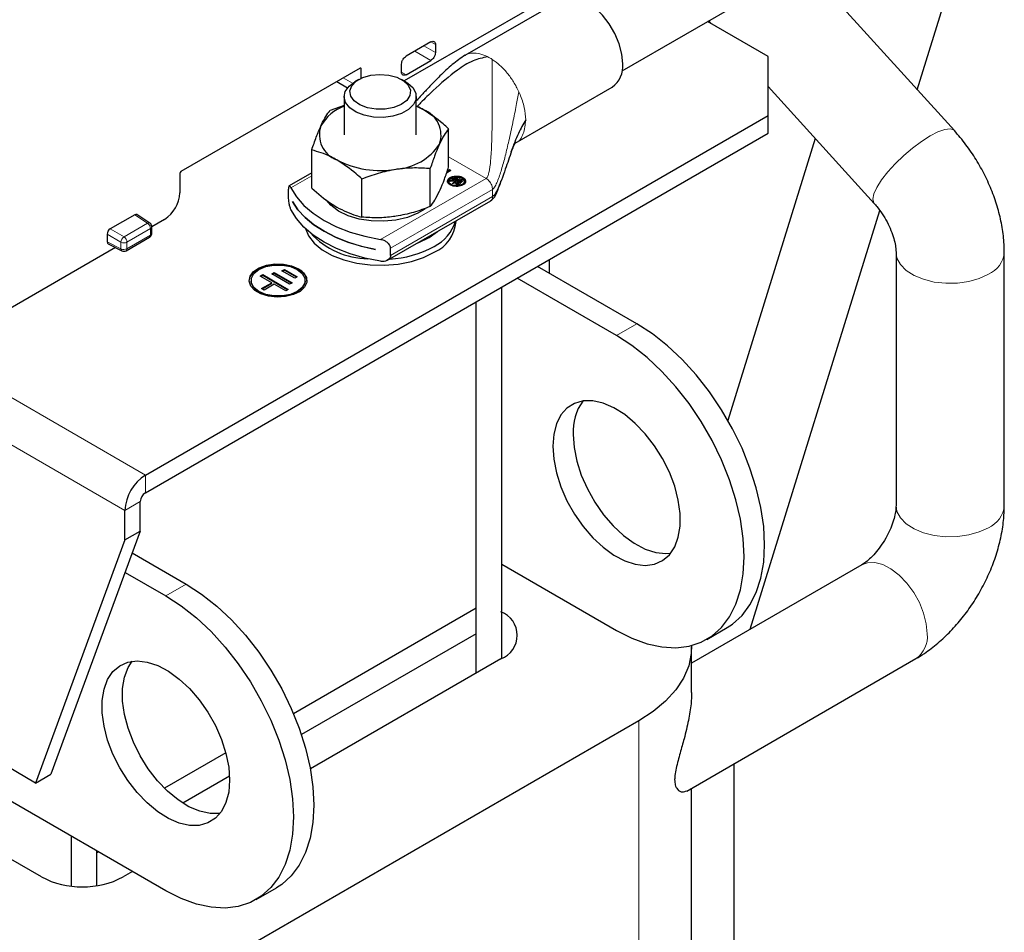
# Model space of a CAD drawing. Header units: millimetres. Extents: x 5 to 418, y 2 to 292.
# Tile 24 of 38: x 278 to 300, y 91 to 111. Entities that reach past the tile are written whole.
import ezdxf

# ---------------------------------------------------------------- set-up
doc = ezdxf.new("R2010")
doc.units = ezdxf.units.MM

msp = doc.modelspace()

# ---------------------------------------------------------------- linework, layer by layer
at = {"color": 7, "linetype": 'Continuous', "lineweight": 18}
for p, q in [((280.5176, 100.47), (242.6167, 122.3497)), ((286.9413, 110.6473), (287.297, 110.442)), ((287.1449, 110.7648), (287.3988, 110.6182)), ((287.3988, 110.7939), (287.297, 110.8526)), ((285.7502, 110.2573), (285.7275, 110.2704)), ((285.3541, 110.0548), (285.5598, 109.9361)), ((286.7489, 110.1256), (286.6472, 110.1843)), ((289.2476, 109.7491), (289.2735, 109.6903)), ((288.5239, 107.8266), (287.6913, 108.3072)), ((284.6576, 107.8849), (284.196, 107.6184)), ((286.1796, 106.4732), (288.5239, 107.8266)), ((287.7262, 107.8337), (287.7262, 107.8468)), ((288.0091, 107.8337), (288.0091, 107.8468)), ((288.6635, 107.5849), (286.4045, 106.2808)), ((287.7457, 107.6947), (287.7457, 107.6816)), ((287.9897, 107.6816), (287.9897, 107.6947)), ((288.6635, 107.5849), (288.6544, 107.6472)), ((288.6635, 107.4238), (288.6635, 107.5849)), ((288.6635, 107.4238), (286.4045, 106.1197)), ((281.0188, 106.8319), (280.7326, 107.021)), ((280.4963, 106.5303), (281.0188, 106.8319)), ((280.5618, 106.4142), (281.0843, 106.7158)), ((281.0843, 106.5697), (281.0843, 106.7158)), ((280.1216, 106.59), (280.4285, 106.4128)), ((280.1895, 106.7075), (280.4963, 106.5303)), ((281.0843, 106.5697), (280.5618, 106.2681)), ((280.4285, 106.2668), (280.1216, 106.4201)), ((280.4285, 106.2668), (280.4285, 106.4128)), ((280.5618, 106.4142), (280.5618, 106.2681)), ((280.9701, 101.2538), (272.2862, 106.2669)), ((291.4127, 104.3427), (291.8652, 104.604)), ((280.9701, 101.2538), (280.9701, 100.8619)), ((280.857, 100.6659), (280.5176, 100.47)), ((281.8752, 98.8369), (281.4227, 98.5756)), ((291.9048, 72.292), (291.9048, 95.8084))]:
    msp.add_line(p, q, dxfattribs=at)
at = {"color": 7, "linetype": 'Continuous', "lineweight": 25}
for p, q in [((281.4227, 92.0433), (242.3904, 114.5762)), ((291.5359, 110.21), (297.6145, 113.7191)), ((298.0786, 109.7913), (299.1348, 113.2012)), ((291.0676, 112.5039), (286.7066, 109.9864)), ((298.8991, 108.8869), (295.5803, 112.5448)), ((290.1965, 111.7923), (288.0469, 110.5514)), ((294.7729, 110.5282), (293.43, 111.3034)), ((293.4536, 111.3171), (293.5056, 111.2598)), ((287.297, 110.8526), (286.7489, 110.5362)), ((287.3988, 110.7939), (287.3988, 110.6182)), ((286.7489, 110.1256), (287.297, 110.442)), ((294.7729, 109.222), (294.7729, 110.5282)), ((285.7276, 110.2704), (281.7564, 107.9779)), ((285.7502, 110.0458), (285.7502, 110.2573)), ((286.6472, 110.1843), (286.6472, 110.36)), ((285.6992, 110.0192), (285.6087, 109.9669)), ((286.7402, 109.9669), (286.6497, 110.0192)), ((285.2135, 109.9736), (285.4504, 109.8369)), ((289.1668, 108.6114), (291.3165, 109.8524)), ((294.7729, 109.863), (297.1216, 107.2742)), ((285.3744, 109.6404), (285.3744, 108.7912)), ((286.9744, 108.7912), (286.9744, 109.6404)), ((285.3744, 109.4421), (285.064, 109.3331)), ((280.9701, 101.2538), (294.7729, 109.222)), ((294.7729, 108.83), (294.7729, 109.222)), ((287.6913, 108.0799), (287.6913, 108.9267)), ((280.9701, 100.8619), (294.7729, 108.83)), ((295.8178, 108.7113), (293.8823, 102.463)), ((284.6576, 107.6106), (284.6576, 108.4574)), ((287.2849, 107.2042), (287.2849, 108.051)), ((287.6622, 107.9956), (287.7067, 108.0213)), ((287.7067, 108.0213), (287.7414, 108.0013)), ((287.7067, 108.0083), (287.7067, 108.0213)), ((281.7338, 107.9387), (281.7338, 107.5076)), ((284.6576, 107.9516), (284.1556, 107.6618)), ((285.768, 106.9696), (285.768, 107.8164)), ((287.7414, 108.0013), (287.6448, 107.9455)), ((287.7067, 108.0083), (287.6565, 107.9793)), ((287.7301, 107.9948), (287.7067, 108.0083)), ((287.7628, 107.815), (287.9116, 107.8592)), ((287.791, 107.7986), (287.7628, 107.815)), ((287.7687, 107.7102), (287.8983, 107.8306)), ((287.9116, 107.8461), (287.7777, 107.8063)), ((287.8983, 107.8175), (287.7913, 107.7181)), ((287.8983, 107.8306), (287.8181, 107.8067)), ((287.8181, 107.8067), (287.8428, 107.7924)), ((287.8181, 107.7936), (287.8181, 107.8067)), ((287.9576, 107.847), (287.8814, 107.7738)), ((287.8814, 107.7738), (288.0093, 107.8172)), ((288.0093, 107.8041), (287.8814, 107.7607)), ((287.8983, 107.8175), (287.8983, 107.8306)), ((287.9116, 107.8592), (287.9576, 107.847)), ((287.9116, 107.8461), (287.9116, 107.8592)), ((287.9469, 107.8368), (287.9116, 107.8461)), ((288.0093, 107.8172), (288.0291, 107.793)), ((288.0093, 107.8041), (288.0093, 107.8172)), ((288.0232, 107.7872), (288.0093, 107.8041)), ((284.1418, 107.4259), (284.1418, 107.5871)), ((287.6954, 107.7651), (287.6954, 107.7521)), ((287.6992, 107.7573), (287.7343, 107.7978)), ((287.7944, 107.7631), (287.6992, 107.7573)), ((287.7343, 107.7847), (287.7112, 107.758)), ((287.7343, 107.7978), (287.7522, 107.7874)), ((287.7343, 107.7847), (287.7343, 107.7978)), ((287.7522, 107.7744), (287.7343, 107.7847)), ((287.7522, 107.7874), (287.791, 107.7986)), ((287.7522, 107.7744), (287.7522, 107.7874)), ((287.791, 107.7856), (287.7522, 107.7744)), ((287.9764, 107.783), (287.7687, 107.7102)), ((287.8428, 107.7924), (287.775, 107.7743)), ((287.775, 107.7743), (287.7944, 107.7631)), ((287.775, 107.7619), (287.775, 107.7743)), ((287.791, 107.7856), (287.791, 107.7986)), ((287.8273, 107.7883), (287.8181, 107.7936)), ((287.8499, 107.7022), (287.8672, 107.7193)), ((287.9035, 107.6713), (287.8499, 107.7022)), ((287.8672, 107.7062), (287.8583, 107.6974)), ((287.8672, 107.7193), (287.8913, 107.7054)), ((287.8672, 107.7062), (287.8672, 107.7193)), ((287.8913, 107.6924), (287.8672, 107.7062)), ((287.8814, 107.7607), (287.8814, 107.7738)), ((287.8905, 107.7371), (287.9092, 107.754)), ((287.913, 107.7241), (287.8905, 107.7371)), ((287.8913, 107.7054), (287.913, 107.7241)), ((287.913, 107.711), (287.8913, 107.6924)), ((287.8913, 107.6924), (287.8913, 107.7054)), ((287.9092, 107.741), (287.8993, 107.732)), ((288.0291, 107.793), (287.9035, 107.6713)), ((287.9092, 107.754), (287.9306, 107.7417)), ((287.9092, 107.741), (287.9092, 107.754)), ((287.9306, 107.7287), (287.9092, 107.741)), ((287.913, 107.711), (287.913, 107.7241)), ((287.9306, 107.7417), (287.9764, 107.783)), ((287.9764, 107.77), (287.9306, 107.7287)), ((287.9306, 107.7287), (287.9306, 107.7417)), ((287.9764, 107.77), (287.9764, 107.783)), ((288.0401, 107.7521), (288.0401, 107.7651)), ((284.2286, 107.3143), (284.2286, 107.3156)), ((284.2286, 107.3143), (284.2291, 107.3146)), ((286.3365, 106.0137), (288.6226, 107.3334)), ((280.7326, 107.021), (280.1895, 106.7075)), ((281.0693, 106.835), (280.7822, 107.0248)), ((294.3754, 97.8361), (297.249, 107.1132)), ((281.3944, 106.9197), (281.1124, 106.7569)), ((281.1124, 106.6089), (281.1124, 106.755)), ((287.8544, 106.8707), (287.8544, 106.89)), ((280.1216, 106.59), (280.1216, 106.4201)), ((280.542, 106.2242), (281.0644, 106.5258)), ((280.3083, 106.2927), (276.4164, 104.0459)), ((280.1432, 106.3752), (280.4511, 106.2214)), ((286.4045, 106.1197), (286.4045, 106.2808)), ((286.0727, 106.251), (286.0727, 106.2497)), ((297.6062, 106.1939), (297.6062, 100.5761)), ((300.0062, 100.5761), (300.0062, 106.1939)), ((291.8652, 104.604), (289.6588, 105.8777)), ((289.9255, 105.7238), (289.9255, 106.0317)), ((283.516, 105.6628), (283.5727, 105.6954)), ((283.7701, 105.5156), (283.516, 105.6628)), ((283.5273, 105.6563), (283.5727, 105.6824)), ((283.5727, 105.6954), (284.1374, 105.3683)), ((283.5727, 105.6824), (283.5727, 105.6954)), ((283.5727, 105.6824), (284.1261, 105.3618)), ((283.7707, 105.7116), (283.8274, 105.7442)), ((284.166, 105.4826), (283.7707, 105.7116)), ((283.782, 105.705), (283.8274, 105.7311)), ((283.8274, 105.7442), (284.2227, 105.5152)), ((283.8274, 105.7311), (283.8274, 105.7442)), ((283.8274, 105.7311), (284.2114, 105.5087)), ((283.9972, 105.7766), (284.0539, 105.8092)), ((284.2795, 105.6131), (283.9972, 105.7766)), ((284.0085, 105.7701), (284.0539, 105.7962)), ((284.0539, 105.8092), (284.3362, 105.6457)), ((284.0539, 105.7962), (284.0539, 105.8092)), ((284.0539, 105.7962), (284.3249, 105.6392)), ((284.3362, 105.6457), (284.2795, 105.6131)), ((283.3117, 105.5645), (283.3117, 105.5514)), ((283.5435, 105.3852), (283.7701, 105.5156)), ((283.5548, 105.3787), (283.7701, 105.5026)), ((283.8266, 105.4829), (283.5999, 105.3525)), ((283.7701, 105.5026), (283.7701, 105.5156)), ((284.0807, 105.3357), (283.8266, 105.4829)), ((284.2227, 105.5152), (284.166, 105.4826)), ((284.5117, 105.5514), (284.5117, 105.5645)), ((288.8671, 97.1899), (288.8671, 105.4207)), ((291.4127, 104.3427), (289.2063, 105.6165)), ((283.5999, 105.3525), (283.5435, 105.3852)), ((284.1374, 105.3683), (284.0807, 105.3357)), ((288.3014, 96.8632), (288.3014, 105.0941)), ((288.3014, 98.3002), (288.3014, 105.0941)), ((280.857, 100.0127), (280.857, 100.6659)), ((280.5176, 99.8168), (280.5176, 100.47)), ((280.857, 100.0127), (278.8771, 94.6233)), ((280.5176, 99.8168), (280.857, 100.0127)), ((280.5176, 99.8168), (278.5377, 94.4274)), ((280.6788, 99.5276), (281.8752, 98.8369)), ((280.5204, 99.0965), (281.4227, 98.5756)), ((288.8671, 99.28), (291.4127, 97.8104)), ((296.8486, 99.2639), (293.0764, 97.0862)), ((288.3014, 98.3002), (284.2543, 95.9638)), ((288.3014, 97.7384), (288.3014, 98.3002)), ((293.4125, 97.6124), (293.8651, 97.8736)), ((288.3014, 97.7384), (284.4283, 95.5025)), ((288.3014, 96.8632), (288.3014, 97.7384)), ((293.0764, 96.4358), (293.0764, 97.4412)), ((288.8501, 97.1799), (284.6262, 94.7415)), ((292.9676, 94.2522), (298.0485, 97.1853)), ((278.5377, 94.4274), (274.4085, 96.8112)), ((278.6678, 92.3468), (272.5584, 95.8737)), ((291.9048, 95.8084), (282.8539, 90.5833)), ((282.7527, 95.0969), (281.3942, 94.3127)), ((294.0184, 81.4649), (294.0184, 94.8588)), ((278.5377, 94.4274), (278.8771, 94.6233)), ((282.8348, 94.5826), (281.7985, 93.9843)), ((293.0764, 73.9248), (293.0764, 94.315)), ((279.3297, 92.1438), (279.3297, 93.2516)), ((279.8953, 92.1542), (279.8953, 92.925)), ((279.8953, 92.8856), (279.8953, 92.925)), ((279.9294, 92.9053), (279.8953, 92.8856)), ((279.8953, 92.1542), (279.8953, 92.8856)), ((280.6875, 92.4677), (280.478, 92.3468)), ((283.4225, 91.8453), (283.8751, 92.1065))]:
    msp.add_line(p, q, dxfattribs=at)
at = {"color": 7, "linetype": 'Continuous', "lineweight": 25, "flags": 128}
for points in [[(291.5485, 110.3652), (291.5286, 110.5801), (291.47, 110.8072), (291.3757, 111.0351), (291.2503, 111.2523), (291.1001, 111.4479), (290.9327, 111.6122), (290.7565, 111.7369), (290.5803, 111.8157), (290.4129, 111.8447), (290.2627, 111.8224), (290.1965, 111.7923)], [(285.7249, 109.4566), (285.5976, 109.5459), (285.5216, 109.6529), (285.5036, 109.7681), (285.5452, 109.8812), (285.6428, 109.9822), (285.7875, 110.0621), (285.9666, 110.1139), (286.1642, 110.1328), (286.3627, 110.1173), (286.5445, 110.0688), (286.6934, 109.9914), (286.7962, 109.8921), (286.8437, 109.7798), (286.8318, 109.6644), (286.7614, 109.5561), (286.6389, 109.4646), (286.4752, 109.398), (286.2847, 109.3623), (286.0844, 109.3605), (285.8921, 109.3929), (285.7249, 109.4566)], [(285.6393, 109.2971), (285.4987, 109.3932), (285.4082, 109.5076), (285.3746, 109.6319), (285.4003, 109.7568), (285.4834, 109.8731), (285.6087, 109.9669)], [(286.7402, 109.9669), (286.7856, 109.9384), (286.9022, 109.8322), (286.9649, 109.7117), (286.9689, 109.586), (286.914, 109.4643), (286.8042, 109.3556), (286.6478, 109.2681), (286.4562, 109.2082), (286.2437, 109.1803), (286.0261, 109.1866), (285.8195, 109.2265), (285.6393, 109.2971)], [(287.1361, 109.3464), (287.0024, 109.4141), (286.9744, 109.4261)], [(284.196, 107.6184), (284.3181, 107.4192), (284.4831, 107.2306), (284.6881, 107.0556), (284.9299, 106.897), (285.2047, 106.7574), (285.5079, 106.639), (285.8346, 106.5438), (286.1796, 106.4732)], [(284.2286, 107.3156), (284.3522, 107.1339), (284.5118, 106.9619), (284.7053, 106.8018), (284.9299, 106.6559), (285.1826, 106.5262), (285.4599, 106.4145), (285.758, 106.3224), (286.0727, 106.251)], [(286.0727, 106.2497), (285.758, 106.3211), (285.4599, 106.4132), (285.1826, 106.5249), (284.9299, 106.6546), (284.7053, 106.8005), (284.5118, 106.9606), (284.3522, 107.1326), (284.2286, 107.3143)], [(287.1636, 107.1464), (287.0088, 107.0551), (286.7807, 106.9646), (286.5242, 106.9046), (286.2513, 106.8778), (285.9748, 106.8855), (285.7077, 106.9274), (285.4624, 107.0014), (285.2504, 107.1041), (285.0816, 107.2307), (284.9856, 107.3416)], [(286.1796, 105.9899), (285.8346, 106.0604), (285.5079, 106.1556), (285.2047, 106.274), (284.9299, 106.4136), (284.6881, 106.5722), (284.4831, 106.7472), (284.3181, 106.9358), (284.196, 107.135)], [(284.5161, 106.7155), (284.5858, 106.5553), (284.7132, 106.3921), (284.8904, 106.2453), (285.1114, 106.1197), (285.3685, 106.0198), (285.6531, 105.9488), (285.9554, 105.9092), (286.2652, 105.9023), (286.5719, 105.9284), (286.8651, 105.9866), (287.1347, 106.0749), (287.3717, 106.1903)], [(286.9928, 106.3926), (287.0288, 106.4063), (287.2577, 106.5164)], [(287.2577, 106.5164), (287.4449, 106.6503), (287.4553, 106.6596)], [(283.2717, 105.5514), (283.2935, 105.647), (283.3698, 105.748), (283.4942, 105.8314), (283.6558, 105.89), (283.84, 105.9185), (284.0307, 105.9144), (284.2108, 105.878), (284.3643, 105.8127)], [(284.3643, 105.8257), (284.4775, 105.7371), (284.5405, 105.6332), (284.5477, 105.5231), (284.4983, 105.4167), (284.3968, 105.3235), (284.2522, 105.2516), (284.0773, 105.2076), (283.8878, 105.1953), (283.7003, 105.2157), (283.5317, 105.2672), (283.3968, 105.3451), (283.3076, 105.4424), (283.2722, 105.5506), (283.2935, 105.6601), (283.3698, 105.761), (283.4942, 105.8445), (283.6558, 105.9031), (283.84, 105.9316), (284.0307, 105.9275), (284.2108, 105.8911), (284.3643, 105.8257)], [(284.336, 105.8094), (284.4463, 105.7217), (284.5043, 105.6186), (284.5043, 105.5103), (284.4463, 105.4072), (284.336, 105.3195), (284.1841, 105.2558), (284.0056, 105.2224), (283.8178, 105.2224), (283.6393, 105.2558), (283.4874, 105.3195), (283.3771, 105.4072), (283.3191, 105.5103), (283.3191, 105.6186), (283.3771, 105.7217), (283.4874, 105.8094), (283.6393, 105.8731), (283.8178, 105.9066), (284.0056, 105.9066), (284.1841, 105.8731), (284.336, 105.8094)], [(284.5117, 105.5514), (284.5043, 105.4972), (284.4463, 105.3941), (284.336, 105.3065), (284.1841, 105.2428), (284.0056, 105.2093), (283.8178, 105.2093), (283.6393, 105.2428), (283.4874, 105.3065), (283.3771, 105.3941), (283.3191, 105.4972), (283.3117, 105.5514)], [(293.8651, 97.8736), (293.9823, 97.9498), (294.193, 98.1387), (294.3697, 98.3742), (294.5099, 98.6529), (294.6115, 98.9708), (294.673, 99.3232), (294.6937, 99.705), (294.673, 100.1106), (294.6115, 100.5341), (294.5099, 100.9693), (294.3697, 101.4099), (294.193, 101.8494), (293.9823, 102.2815), (293.7408, 102.6998), (293.472, 103.0983), (293.1797, 103.4711), (292.8682, 103.8127), (292.5421, 104.1183), (292.2062, 104.3834), (291.8652, 104.604)], [(291.4127, 97.8104), (291.7536, 97.6374), (292.0896, 97.5146), (292.4157, 97.4437), (292.7271, 97.4257), (293.0194, 97.461), (293.2883, 97.5491), (293.5298, 97.6885), (293.7404, 97.8774), (293.9171, 98.1129), (294.0573, 98.3917), (294.1589, 98.7096), (294.2205, 99.062), (294.2411, 99.4438), (294.2205, 99.8494), (294.1589, 100.2729), (294.0573, 100.7081), (293.9171, 101.1487), (293.7404, 101.5882), (293.5298, 102.0203), (293.2883, 102.4386), (293.0194, 102.837), (292.7271, 103.2098), (292.4157, 103.5515), (292.0896, 103.8571), (291.7536, 104.1221), (291.4127, 104.3427)], [(289.9985, 101.893), (290.0188, 101.6053), (290.0793, 101.3023), (290.1781, 100.9929), (290.3124, 100.6858), (290.4784, 100.3901), (290.6712, 100.114), (290.8854, 99.8657), (291.1147, 99.6522), (291.3527, 99.4796), (291.5923, 99.353), (291.8268, 99.276), (292.0494, 99.2508), (292.2536, 99.2781), (292.4337, 99.3572), (292.5844, 99.4857), (292.7014, 99.66), (292.7813, 99.875), (292.8218, 100.1246), (292.8218, 100.4016), (292.7813, 100.698), (292.7014, 101.0053), (292.5844, 101.3147), (292.4337, 101.6172), (292.2536, 101.9041), (292.0494, 102.1673), (291.8268, 102.399), (291.5923, 102.5927), (291.3527, 102.7428), (291.1147, 102.845), (290.8854, 102.8963), (290.6712, 102.8952), (290.4784, 102.8419), (290.3124, 102.7377), (290.1781, 102.5858), (290.0793, 102.3904), (290.0188, 102.1572), (289.9985, 101.893)], [(290.451, 102.1542), (290.4714, 101.8665), (290.5318, 101.5636), (290.6306, 101.2541), (290.7649, 100.9471), (290.9309, 100.6513), (291.1238, 100.3753), (291.3379, 100.1269), (291.5673, 99.9134), (291.8052, 99.7409), (292.0449, 99.6143), (292.2794, 99.5373), (292.5019, 99.5121), (292.613, 99.52)], [(281.8752, 98.8369), (282.2162, 98.6163), (282.5521, 98.3512), (282.8782, 98.0456), (283.1897, 97.704), (283.482, 97.3312), (283.7508, 96.9327), (283.9923, 96.5144), (284.203, 96.0823), (284.3797, 95.6428), (284.5199, 95.2022), (284.6215, 94.767), (284.683, 94.3435), (284.7037, 93.9379), (284.683, 93.5561), (284.6215, 93.2037), (284.5199, 92.8858), (284.3797, 92.6071), (284.203, 92.3716), (283.9923, 92.1827), (283.8751, 92.1065)], [(281.4227, 98.5756), (281.7636, 98.355), (282.0996, 98.09), (282.4257, 97.7844), (282.7371, 97.4427), (283.0294, 97.0699), (283.2983, 96.6715), (283.5398, 96.2532), (283.7504, 95.8211), (283.9271, 95.3816), (284.0673, 94.941), (284.1689, 94.5058), (284.2305, 94.0823), (284.2511, 93.6767), (284.2305, 93.2949), (284.1689, 92.9425), (284.0673, 92.6246), (283.9271, 92.3458), (283.7504, 92.1103), (283.5398, 91.9214), (283.2983, 91.782), (283.0294, 91.6939), (282.7371, 91.6586), (282.4257, 91.6766), (282.0996, 91.7475), (281.7636, 91.8703), (281.4227, 92.0433)], [(293.076, 97.4747), (293.0691, 97.3017), (293.0109, 97.0249), (292.8953, 96.7542), (292.724, 96.4935), (292.4995, 96.2466), (292.2251, 96.0171), (291.9048, 95.8084)], [(282.8369, 94.4931), (282.8166, 94.2288), (282.7561, 93.9957), (282.6573, 93.8003), (282.523, 93.6483), (282.357, 93.5442), (282.1642, 93.4908), (281.95, 93.4898), (281.7206, 93.541), (281.4827, 93.6432), (281.2431, 93.7933), (281.0086, 93.987), (280.786, 94.2188), (280.5817, 94.4819), (280.4017, 94.7689), (280.251, 95.0714), (280.134, 95.3807), (280.0541, 95.688), (280.0136, 95.9844), (280.0136, 96.2614), (280.0541, 96.511), (280.134, 96.7261), (280.251, 96.9004), (280.4017, 97.0289), (280.5817, 97.1079), (280.786, 97.1352), (281.0086, 97.11), (281.2431, 97.033), (281.4827, 96.9064), (281.7206, 96.7339), (281.95, 96.5204), (282.1642, 96.272), (282.357, 95.996), (282.523, 95.7002), (282.6573, 95.3932), (282.7561, 95.0837), (282.8166, 94.7808), (282.8369, 94.4931)], [(282.6229, 93.7529), (282.6167, 93.7521), (282.4025, 93.751), (282.1732, 93.8023), (281.9353, 93.9045), (281.6956, 94.0546), (281.4611, 94.2483), (281.2386, 94.4801), (281.0343, 94.7432), (280.8542, 95.0301), (280.7035, 95.3326), (280.5866, 95.642), (280.5067, 95.9493), (280.4661, 96.2457), (280.4661, 96.5227), (280.5067, 96.7723), (280.5866, 96.9873), (280.675, 97.1273)]]:
    msp.add_lwpolyline(points, dxfattribs=at)
at = {"color": 7, "linetype": 'Continuous', "lineweight": 18, "flags": 128}
for points in [[(298.3615, 108.7699), (298.5357, 108.8591), (298.6853, 108.9119), (298.8034, 108.9258), (298.8844, 108.9002), (298.8991, 108.8869)], [(297.1216, 107.2742), (297.111, 107.2883), (297.0921, 107.3704), (297.1162, 107.4857), (297.1821, 107.6288), (297.2867, 107.793), (297.4252, 107.9707), (297.591, 108.1535), (297.7764, 108.3329), (297.9728, 108.5005), (298.1709, 108.6485), (298.3615, 108.7699)], [(297.6062, 106.1933), (297.6277, 106.0634), (297.7039, 105.9202), (297.8316, 105.7898), (298.0049, 105.6783), (298.2156, 105.5909), (298.454, 105.5317), (298.7088, 105.5035), (298.9682, 105.5075), (299.22, 105.5437), (299.4525, 105.6102), (299.6547, 105.7041)], [(297.6062, 100.5761), (297.6277, 100.4456), (297.7039, 100.3024), (297.8316, 100.172), (298.0049, 100.0605), (298.2156, 99.9731), (298.454, 99.9139), (298.7088, 99.8857), (298.9682, 99.8897), (299.22, 99.9259), (299.4525, 99.9924), (299.6547, 100.0863)], [(296.8486, 99.2639), (296.9724, 99.3105), (297.1345, 99.3162), (297.3113, 99.2708), (297.4945, 99.1765), (297.6756, 99.0377), (297.846, 98.8609), (297.9979, 98.6543), (298.1241, 98.4276), (298.2187, 98.1915), (298.2772, 97.9568), (298.2971, 97.7348)]]:
    msp.add_lwpolyline(points, dxfattribs=at)
at = {"color": 7, "linetype": 'Continuous', "lineweight": 18}
for centre, radius, start, end in [((288.0801, 109.5816), 1.0553, 56.88363, 63.12174), ((281.0465, 106.7934), 0.0475, 61.30163, 125.75171), ((280.9362, 106.7088), 0.1483, 2.6952, 56.14995), ((281.0663, 106.7583), 0.0462, 292.87927, 355.80371), ((280.5854, 106.4006), 0.1574, 124.46975, 175.53033), ((280.4137, 106.4072), 0.1483, 2.6952, 56.14995), ((281.0371, 106.5646), 0.0475, 305.1375, 6.17468), ((281.0651, 106.6132), 0.0475, 293.82105, 354.85881), ((280.4938, 106.5459), 0.1483, 243.85402, 297.30082), ((280.4772, 106.2628), 0.0489, 175.25695, 237.67517), ((280.4938, 106.3999), 0.1483, 243.85371, 297.30077), ((280.516, 106.2624), 0.0462, 304.20004, 7.11526), ((299.4152, 106.2469), 0.5934, 293.80826, 354.89005), ((299.4152, 100.6292), 0.5934, 293.81015, 354.86971), ((297.707, 97.6708), 0.5936, 305.12687, 6.18531)]:
    msp.add_arc(centre, radius, start, end, dxfattribs=at)
at = {"color": 7, "linetype": 'Continuous', "lineweight": 25}
for centre, radius, start, end in [((285.7364, 110.2595), 0.014, 350.78596, 129.20329), ((291.0013, 110.3038), 0.5506, 304.91595, 6.39623), ((285.7092, 108.5064), 0.9787, 109.99904, 150.09235), ((286.9244, 108.7872), 0.5979, 340.539, 69.25792), ((285.4245, 108.7952), 0.5979, 160.539, 249.25792), ((286.4521, 109.2722), 1.2415, 273.4335, 326.56112), ((286.1721, 110.0902), 2.0877, 242.64283, 279.7711), ((281.7829, 107.9365), 0.0492, 122.60548, 177.39452), ((280.9969, 107.5411), 0.7377, 302.60548, 357.39452), ((281.0164, 106.755), 0.096, 0.00134, 56.5386), ((286.9779, 107.1281), 0.8981, 296.00314, 344.13853), ((287.0487, 106.931), 0.808, 293.56142, 355.72245), ((285.9455, 107.8371), 1.7932, 223.03908, 268.60216), ((286.2526, 108.3702), 2.3348, 273.12818, 298.63926), ((280.494, 106.3073), 0.096, 243.4614, 299.99866), ((284.2392, 105.525), 0.3137, 4.82564, 66.4945), ((291.606, 102.2214), 1.1569, 144.42709, 183.32746), ((281.5001, 100.4253), 0.9836, 122.60548, 177.39452), ((281.1026, 100.6548), 0.2459, 122.60548, 177.39452), ((288.6518, 97.7024), 0.5589, 290.78342, 69.21658), ((279.5729, 94.0936), 1.9674, 242.60967, 297.39033)]:
    msp.add_arc(centre, radius, start, end, dxfattribs=at)
for centre, major_axis, ratio, start_param, end_param in [((280.7325, 106.9426), (0.0481, 0.0832), 0.5766787, 6.2483183, 7.0678934), ((280.1895, 106.6291), (0.048, 0.0831), 0.5780852, 0.7859257, 2.355504), ((280.1895, 106.4594), (0.0481, 0.0832), 0.5766787, 2.3567224, 3.1764596)]:
    msp.add_ellipse(centre, major_axis=major_axis, ratio=ratio, start_param=start_param, end_param=end_param, dxfattribs=at)
for points, knots in [([(287.297, 110.8526), (287.3119, 110.859), (287.3418, 110.8718), (287.3753, 110.8597), (287.3952, 110.8325), (287.3976, 110.8067), (287.3988, 110.7939)], [0, 0, 0, 0, 0.27944306, 0.55924823, 0.77985721, 1, 1, 1, 1]), ([(286.6472, 110.36), (286.6491, 110.3783), (286.6529, 110.415), (286.6802, 110.4694), (286.7137, 110.5118), (286.7372, 110.5281), (286.7489, 110.5362)], [0, 0, 0, 0, 0.27944306, 0.55924824, 0.77985721, 1, 1, 1, 1]), ([(288.0589, 110.5582), (287.961, 110.4908), (287.7587, 110.3516), (287.5095, 110.1096), (287.2943, 109.8911), (287.133, 109.7181), (287.0331, 109.6093), (286.9859, 109.557), (286.9744, 109.5443)], [0, 0, 0, 0, 0.2340811, 0.4835954, 0.6988782, 0.857113, 0.9652603, 1, 1, 1, 1]), ([(288.5572, 110.5228), (288.4465, 110.4986), (288.1959, 110.4437), (287.7938, 110.17), (287.4202, 109.8497), (287.1368, 109.5693), (287.0196, 109.4477), (286.994, 109.421)], [0, 0, 0, 0, 0.1620507, 0.3668411, 0.7370295, 0.9424379, 1, 1, 1, 1]), ([(287.3988, 110.6182), (287.3969, 110.5999), (287.393, 110.5632), (287.3658, 110.5088), (287.3322, 110.4664), (287.3087, 110.4501), (287.297, 110.442)], [0, 0, 0, 0, 0.2794431, 0.5592482, 0.7798572, 1, 1, 1, 1]), ([(286.7489, 110.1256), (286.734, 110.1191), (286.7041, 110.1063), (286.6707, 110.1185), (286.6507, 110.1457), (286.6483, 110.1715), (286.6472, 110.1843)], [0, 0, 0, 0, 0.2794431, 0.5592482, 0.7798572, 1, 1, 1, 1]), ([(284.8608, 108.9944), (284.8656, 109.0047), (284.9021, 109.0824), (284.9709, 109.2089), (285.0328, 109.2914), (285.064, 109.3331)], [0, 0, 0, 0, 0.070088, 0.5307834, 1, 1, 1, 1]), ([(287.1361, 109.3464), (287.0895, 109.3744), (287.0351, 109.4072), (286.9821, 109.4254), (286.9744, 109.428)], [0, 0, 0, 0, 0.8558202, 1, 1, 1, 1]), ([(287.6913, 108.9267), (287.6498, 108.9641), (287.4689, 109.1268), (287.2809, 109.2508), (287.1361, 109.3464)], [0, 0, 0, 0, 0.2297082, 1, 1, 1, 1]), ([(289.3989, 109.1242), (289.3424, 109.0254), (289.2161, 108.8044), (289.0846, 108.431), (288.9657, 108.0843), (288.8668, 107.8024), (288.7987, 107.6288), (288.7431, 107.5197), (288.7062, 107.4588), (288.6764, 107.4344), (288.6635, 107.4238)], [0, 0, 0, 0, 0.1779417, 0.3977006, 0.6257529, 0.7637217, 0.8800698, 0.9293707, 0.969378, 1, 1, 1, 1]), ([(284.6576, 108.4574), (284.6906, 108.5562), (284.7572, 108.7557), (284.826, 108.9144), (284.8608, 108.9944)], [0, 0, 0, 0, 0.495458, 1, 1, 1, 1]), ([(287.6913, 108.9267), (287.6583, 108.8833), (287.5917, 108.7957), (287.5228, 108.6577), (287.4881, 108.588)], [0, 0, 0, 0, 0.49545796, 1, 1, 1, 1]), ([(300.0062, 106.1939), (300.0046, 106.2674), (300.0003, 106.4639), (299.9571, 106.7884), (299.869, 107.164), (299.742, 107.5361), (299.58, 107.8992), (299.3851, 108.2477), (299.1601, 108.5825), (298.987, 108.7844), (298.8991, 108.8869)], [0, 0, 0, 0, 0.07837149, 0.20957343, 0.34106944, 0.47239174, 0.60323867, 0.7338865, 0.86489318, 1, 1, 1, 1]), ([(285.2128, 108.2361), (285.1664, 108.2616), (284.9786, 108.365), (284.7955, 108.4177), (284.6576, 108.4574)], [0, 0, 0, 0, 0.2465794, 1, 1, 1, 1]), ([(287.4881, 108.588), (287.4833, 108.5775), (287.4468, 108.498), (287.378, 108.3282), (287.3161, 108.144), (287.2849, 108.051)], [0, 0, 0, 0, 0.07008803, 0.5307834, 1, 1, 1, 1]), ([(289.0795, 108.4144), (289.0994, 108.4661), (289.1314, 108.549), (289.1618, 108.6042), (289.166, 108.6095), (289.1682, 108.6123)], [0, 0, 0, 0, 0.4422974, 0.7088531, 1, 1, 1, 1]), ([(285.768, 107.8164), (285.7265, 107.8537), (285.5456, 108.0165), (285.3576, 108.1405), (285.2128, 108.2361)], [0, 0, 0, 0, 0.2297082, 1, 1, 1, 1]), ([(285.768, 107.8164), (285.8912, 107.8631), (286.1398, 107.9575), (286.3968, 108.0076), (286.5264, 108.0329)], [0, 0, 0, 0, 0.495458, 1, 1, 1, 1]), ([(286.5264, 108.0329), (286.5444, 108.0355), (286.6806, 108.0557), (286.9372, 108.0737), (287.1683, 108.0586), (287.2849, 108.051)], [0, 0, 0, 0, 0.070088, 0.5307834, 1, 1, 1, 1]), ([(287.4881, 107.5428), (287.4929, 107.5533), (287.5294, 107.6328), (287.5982, 107.8027), (287.6601, 107.9869), (287.6913, 108.0799)], [0, 0, 0, 0, 0.070088, 0.5307834, 1, 1, 1, 1]), ([(287.7262, 107.6835), (287.7119, 107.6933), (287.6832, 107.7129), (287.6663, 107.7505), (287.6683, 107.79), (287.6905, 107.8237), (287.7166, 107.8405), (287.7262, 107.8468)], [0, 0, 0, 0, 0.210494, 0.4216579, 0.6263815, 0.8617442, 1, 1, 1, 1]), ([(287.7262, 107.8337), (287.7116, 107.8239), (287.6824, 107.8043), (287.6737, 107.7789), (287.6693, 107.7662)], [0, 0, 0, 0, 0.4992057, 1, 1, 1, 1]), ([(287.7457, 107.6947), (287.7333, 107.7031), (287.7086, 107.7201), (287.6939, 107.7525), (287.6956, 107.7866), (287.7148, 107.8157), (287.7373, 107.8302), (287.7457, 107.8356)], [0, 0, 0, 0, 0.2103987, 0.4214609, 0.6262318, 0.8618269, 1, 1, 1, 1]), ([(287.7262, 107.8468), (287.7432, 107.8551), (287.7773, 107.8717), (287.8425, 107.8815), (287.9109, 107.8803), (287.9692, 107.8674), (287.9983, 107.8524), (288.0091, 107.8468)], [0, 0, 0, 0, 0.2109646, 0.4226457, 0.6267592, 0.8613387, 1, 1, 1, 1]), ([(288.0091, 107.8337), (287.9921, 107.842), (287.958, 107.8586), (287.8928, 107.8684), (287.8244, 107.8672), (287.7661, 107.8543), (287.737, 107.8393), (287.7262, 107.8337)], [0, 0, 0, 0, 0.2108631, 0.4224034, 0.6273414, 0.8615074, 1, 1, 1, 1]), ([(287.7457, 107.8356), (287.7603, 107.8427), (287.7897, 107.857), (287.8459, 107.8655), (287.9049, 107.8644), (287.9552, 107.8534), (287.9803, 107.8404), (287.9897, 107.8356)], [0, 0, 0, 0, 0.2109439, 0.4226053, 0.6266696, 0.861355, 1, 1, 1, 1]), ([(287.9897, 107.8356), (288.0021, 107.8271), (288.027, 107.8101), (288.0417, 107.7775), (288.0398, 107.7435), (288.0205, 107.7146), (287.998, 107.7001), (287.9897, 107.6947)], [0, 0, 0, 0, 0.21134341, 0.42341287, 0.62771391, 0.86102973, 1, 1, 1, 1]), ([(288.0091, 107.8468), (288.0235, 107.8369), (288.0523, 107.8172), (288.0694, 107.7795), (288.0672, 107.7401), (288.0448, 107.7065), (288.0188, 107.6897), (288.0091, 107.6835)], [0, 0, 0, 0, 0.2113094, 0.4233425, 0.6276605, 0.8610576, 1, 1, 1, 1]), ([(288.0646, 107.7642), (288.0646, 107.7679), (288.0643, 107.7856), (288.0443, 107.8107), (288.0187, 107.8274), (288.0091, 107.8337)], [0, 0, 0, 0, 0.1389777, 0.6787005, 1, 1, 1, 1]), ([(288.0093, 107.8069), (288.0147, 107.8034), (288.0232, 107.798), (288.0259, 107.7909), (288.0269, 107.7884)], [0, 0, 0, 0, 0.6382166, 1, 1, 1, 1]), ([(284.196, 107.6184), (284.1871, 107.6341), (284.1705, 107.6634), (284.1542, 107.6657), (284.1449, 107.6438), (284.1419, 107.6129), (284.1418, 107.5912), (284.1418, 107.5871)], [0, 0, 0, 0, 0.3004322, 0.5605605, 0.7567362, 0.9539009, 1, 1, 1, 1]), ([(284.6576, 107.6106), (284.7955, 107.491), (284.9786, 107.3324), (285.1664, 107.2189), (285.2128, 107.1909)], [0, 0, 0, 0, 0.7534206, 1, 1, 1, 1]), ([(287.7457, 107.6816), (287.7335, 107.6901), (287.7092, 107.707), (287.695, 107.7329), (287.6968, 107.7479), (287.6973, 107.752)], [0, 0, 0, 0, 0.4208825, 0.8430924, 1, 1, 1, 1]), ([(288.0091, 107.6835), (287.9921, 107.6752), (287.958, 107.6586), (287.8928, 107.6488), (287.8244, 107.65), (287.7661, 107.6629), (287.737, 107.6779), (287.7262, 107.6835)], [0, 0, 0, 0, 0.2108631, 0.4224034, 0.6273414, 0.8615074, 1, 1, 1, 1]), ([(287.9897, 107.6947), (287.975, 107.6875), (287.9456, 107.6732), (287.8893, 107.6648), (287.8303, 107.6658), (287.78, 107.6769), (287.755, 107.6899), (287.7457, 107.6947)], [0, 0, 0, 0, 0.21082613, 0.42232415, 0.62734426, 0.86155119, 1, 1, 1, 1]), ([(287.9897, 107.6816), (287.975, 107.6745), (287.9456, 107.6602), (287.8893, 107.6517), (287.8303, 107.6527), (287.78, 107.6638), (287.755, 107.6768), (287.7457, 107.6816)], [0, 0, 0, 0, 0.2108261, 0.4223241, 0.6273443, 0.8615512, 1, 1, 1, 1]), ([(288.0382, 107.7521), (288.0384, 107.7454), (288.0388, 107.7266), (288.0202, 107.7015), (287.998, 107.687), (287.9897, 107.6816)], [0, 0, 0, 0, 0.25562404, 0.72213271, 1, 1, 1, 1]), ([(288.6224, 107.3333), (288.6376, 107.3451), (288.7161, 107.4063), (288.7805, 107.5714), (288.8309, 107.7099), (288.8562, 107.7794)], [0, 0, 0, 0, 0.10657959, 0.55179808, 1, 1, 1, 1]), ([(284.196, 107.135), (284.1871, 107.1569), (284.1705, 107.1976), (284.1542, 107.2778), (284.1449, 107.351), (284.1419, 107.3991), (284.1418, 107.4217), (284.1418, 107.4259)], [0, 0, 0, 0, 0.3004322, 0.5605605, 0.7567362, 0.9539009, 1, 1, 1, 1]), ([(287.2849, 107.2042), (287.3179, 107.2476), (287.3845, 107.3351), (287.4534, 107.4732), (287.4881, 107.5428)], [0, 0, 0, 0, 0.495458, 1, 1, 1, 1]), ([(285.2128, 107.1909), (285.3576, 107.1192), (285.5456, 107.0262), (285.7265, 106.9801), (285.768, 106.9696)], [0, 0, 0, 0, 0.7702918, 1, 1, 1, 1]), ([(287.2849, 107.2042), (287.1617, 107.1574), (286.9131, 107.063), (286.6561, 107.0129), (286.5264, 106.9877)], [0, 0, 0, 0, 0.495458, 1, 1, 1, 1]), ([(297.1216, 107.2742), (297.1423, 107.2507), (297.204, 107.1805), (297.3042, 107.0435), (297.4111, 106.8636), (297.4984, 106.6762), (297.5606, 106.4957), (297.5962, 106.3374), (297.6056, 106.2414), (297.6061, 106.2027), (297.6062, 106.1939)], [0, 0, 0, 0, 0.0744126, 0.2216999, 0.3713114, 0.5219808, 0.6709246, 0.8164333, 0.9580767, 1, 1, 1, 1]), ([(286.5264, 106.9877), (286.5085, 106.985), (286.3723, 106.9649), (286.1156, 106.9468), (285.8846, 106.9619), (285.768, 106.9696)], [0, 0, 0, 0, 0.07008803, 0.5307834, 1, 1, 1, 1]), ([(281.0641, 106.5264), (281.0683, 106.5287), (281.0829, 106.5369), (281.0926, 106.5509), (281.0995, 106.5609)], [0, 0, 0, 0, 0.2877369, 1, 1, 1, 1]), ([(281.0995, 106.5609), (281.1047, 106.5723), (281.1118, 106.5877), (281.1121, 106.6044), (281.1122, 106.6088)], [0, 0, 0, 0, 0.7371506, 1, 1, 1, 1]), ([(286.4045, 106.2808), (286.4025, 106.297), (286.3984, 106.3294), (286.3677, 106.3761), (286.3214, 106.4181), (286.257, 106.4549), (286.2066, 106.4668), (286.1796, 106.4732)], [0, 0, 0, 0, 0.1743808, 0.3482719, 0.5342906, 0.7503419, 1, 1, 1, 1]), ([(286.4045, 106.1197), (286.4025, 106.1039), (286.3984, 106.0725), (286.3677, 106.033), (286.3214, 106.0028), (286.257, 105.9837), (286.2066, 105.9877), (286.1796, 105.9899)], [0, 0, 0, 0, 0.1743808, 0.3482719, 0.5342906, 0.7503419, 1, 1, 1, 1]), ([(297.6062, 100.5761), (297.6059, 100.5598), (297.605, 100.5144), (297.5914, 100.407), (297.5543, 100.2537), (297.4921, 100.079), (297.4051, 99.8953), (297.2972, 99.7155), (297.1753, 99.5525), (297.0511, 99.4182), (296.9334, 99.317), (296.8767, 99.2814), (296.8486, 99.2639)], [0, 0, 0, 0, 0.054374, 0.1518972, 0.252349, 0.3567841, 0.4644535, 0.5739962, 0.6837383, 0.7917461, 0.8970372, 1, 1, 1, 1]), ([(298.0485, 97.1853), (298.1113, 97.2235), (298.2794, 97.3254), (298.5388, 97.525), (298.82, 97.7892), (299.0788, 98.0852), (299.3121, 98.4071), (299.517, 98.75), (299.6909, 99.1096), (299.8312, 99.482), (299.9337, 99.8635), (299.9954, 100.2306), (300.0028, 100.467), (300.0062, 100.5761)], [0, 0, 0, 0, 0.05671948, 0.15166874, 0.24683224, 0.3418706, 0.4365649, 0.53111473, 0.62592374, 0.72135007, 0.81788025, 0.91595781, 1, 1, 1, 1]), ([(293.0759, 96.4358), (293.0733, 96.3535), (293.0674, 96.1626), (293.011, 95.8165), (292.9223, 95.4485), (292.8211, 95.0938), (292.7429, 94.8157), (292.7043, 94.6119), (292.7013, 94.5338), (292.7001, 94.5037)], [0, 0, 0, 0, 0.1532416, 0.3557351, 0.5640806, 0.7200152, 0.8768968, 0.9526226, 1, 1, 1, 1]), ([(292.7001, 94.5037), (292.7031, 94.4623), (292.7101, 94.3655), (292.7764, 94.2595), (292.876, 94.2167), (292.9371, 94.243), (292.9656, 94.2553)], [0, 0, 0, 0, 0.1351619, 0.3162467, 0.6809519, 1, 1, 1, 1])]:
    msp.add_open_spline(points, degree=3, knots=knots, dxfattribs=at)
at = {"color": 7, "linetype": 'Continuous', "lineweight": 18}
for points, knots in [([(288.061, 110.5544), (288.0682, 110.5597), (288.1139, 110.5932), (288.2238, 110.6082), (288.3837, 110.598), (288.4993, 110.5479), (288.5572, 110.5228)], [0, 0, 0, 0, 0.0595032, 0.3730021, 0.6865011, 1, 1, 1, 1]), ([(288.5239, 107.8266), (288.5306, 107.8323), (288.5457, 107.8452), (288.5661, 107.8896), (288.601, 108.0132), (288.627, 108.2554), (288.6467, 108.6118), (288.6553, 109.0445), (288.6564, 109.5084), (288.6541, 109.9249), (288.652, 110.2594), (288.6552, 110.4014), (288.6566, 110.4654)], [0, 0, 0, 0, 0.0110052, 0.0249971, 0.0543391, 0.1532858, 0.2875028, 0.4426639, 0.6232678, 0.7922491, 0.9062601, 1, 1, 1, 1]), ([(288.6635, 107.5849), (288.6733, 107.5929), (288.6959, 107.6112), (288.7325, 107.6708), (288.7945, 107.8056), (288.8673, 108.0318), (288.9495, 108.3342), (289.0328, 108.6839), (289.1137, 109.0585), (289.1871, 109.424), (289.2289, 109.6485), (289.2476, 109.7491)], [0, 0, 0, 0, 0.0193053, 0.04419964, 0.09540324, 0.21966654, 0.357185, 0.5087804, 0.69247831, 0.86221685, 1, 1, 1, 1]), ([(289.3989, 109.1242), (289.3865, 109.0185), (289.3618, 108.8071), (289.2591, 108.6398), (289.1723, 108.6189), (289.1662, 108.6174)], [0, 0, 0, 0, 0.4819738, 0.9639475, 1, 1, 1, 1]), ([(288.6226, 107.3334), (288.6226, 107.3334), (288.6377, 107.3364), (288.6563, 107.366), (288.6611, 107.4045), (288.6635, 107.4238)], [0, 0, 0, 0, 0.0001021, 0.5000511, 1, 1, 1, 1])]:
    msp.add_open_spline(points, degree=3, knots=knots, dxfattribs=at)
for points in [[(288.6566, 110.4654), (288.7144, 110.4236), (288.8298, 110.3401), (288.9911, 110.1667), (289.1363, 109.9687), (289.2105, 109.8223), (289.2476, 109.7491)], [(289.2735, 109.6903), (289.3097, 109.5923), (289.3822, 109.3963), (289.3933, 109.2149), (289.3989, 109.1242)], [(288.6544, 107.6472), (288.6483, 107.6655), (288.636, 107.7019), (288.6043, 107.7535), (288.5661, 107.798), (288.538, 107.817), (288.5239, 107.8266)]]:
    msp.add_open_spline(points, degree=3, dxfattribs=at)

doc.saveas('drawing.dxf')
